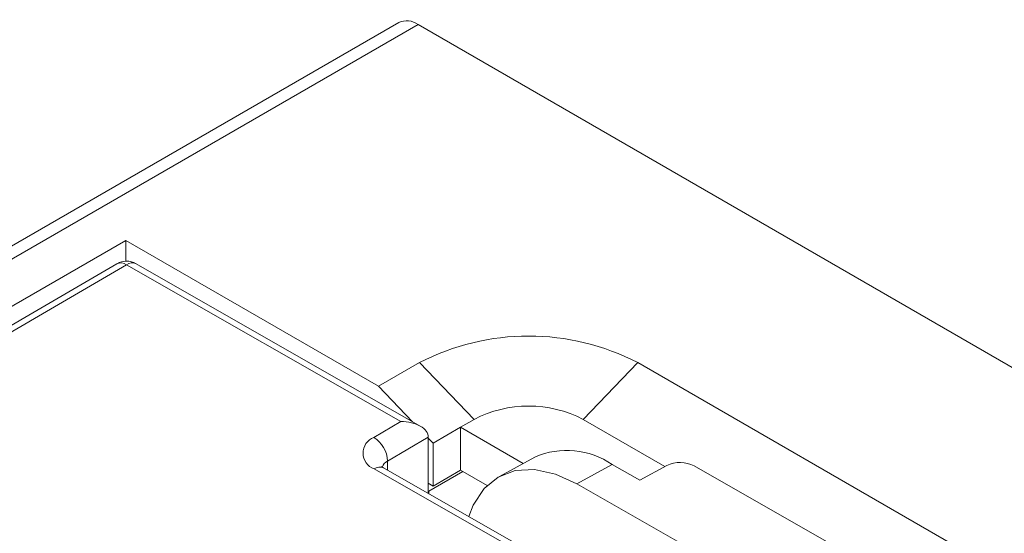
# Model space of a CAD drawing. Header units: millimetres. Extents: x -420 to 420, y -297 to 297.
# Tile 143 of 146: x 299 to 324, y 233 to 246. Entities that reach past the tile are written whole.
import ezdxf

# ---------------------------------------------------------------- set-up
doc = ezdxf.new("R2010")
doc.units = ezdxf.units.MM
doc.header["$MEASUREMENT"] = 0
doc.layers.add('layer 1', color=7, linetype='Continuous')

msp = doc.modelspace()

# ---------------------------------------------------------------- linework, layer by layer
at = {"layer": 'layer 1', "lineweight": 9}
for points in [[(308.3302, 246.0568), (308.3302, 246.0568), (249.6971, 212.2086), (249.6971, 212.2086)], [(308.8301, 246.0073), (308.6842, 246.1118), (308.4937, 246.1307), (308.3302, 246.0568)], [(308.8301, 246.0073), (308.8301, 246.0073), (250.1971, 212.1591), (250.1971, 212.1591)], [(353.3779, 220.2904), (353.3779, 220.2904), (308.8301, 246.0073), (308.8301, 246.0073)], [(301.2641, 240.4149), (301.2641, 240.4149), (255.7264, 214.1265), (255.7264, 214.1265)], [(307.8048, 236.639), (307.8048, 236.639), (301.2641, 240.4149), (301.2641, 240.4149)], [(301.2641, 239.8784), (301.2641, 239.8784), (301.2641, 240.4149), (301.2641, 240.4149)], [(301.0275, 239.8105), (301.0275, 239.8105), (256.7136, 213.9594), (256.7136, 213.9594)], [(301.2794, 239.7869), (301.2794, 239.7869), (256.9656, 213.9358), (256.9656, 213.9358)], [(301.5275, 239.8128), (301.3724, 239.9014), (301.1818, 239.9005), (301.0275, 239.8105)], [(301.2794, 239.7869), (301.2061, 239.8402), (301.1095, 239.8492), (301.0275, 239.8105)], [(301.5275, 239.8128), (301.4461, 239.8491), (301.3516, 239.8392), (301.2794, 239.7869)], [(308.3874, 235.7263), (308.3874, 235.7263), (301.2794, 239.7869), (301.2794, 239.7869)], [(308.8861, 235.609), (308.8861, 235.609), (301.5275, 239.8128), (301.5275, 239.8128)], [(314.5223, 237.2513), (312.7487, 238.1703), (310.6391, 238.1703), (308.8655, 237.2513)], [(307.8048, 236.639), (307.8048, 236.639), (308.8655, 237.2513), (308.8655, 237.2513)], [(310.2797, 235.7817), (310.2797, 235.7817), (308.8655, 237.2513), (308.8655, 237.2513)], [(313.1081, 235.7817), (313.1081, 235.7817), (314.5223, 237.2513), (314.5223, 237.2513)], [(314.5223, 237.2513), (314.5223, 237.2513), (331.4929, 227.4544), (331.4929, 227.4544)], [(308.686, 235.7233), (308.686, 235.7233), (307.8048, 236.639), (307.8048, 236.639)], [(313.1081, 235.7817), (312.2213, 236.2412), (311.1665, 236.2412), (310.2797, 235.7817)], [(307.684, 235.316), (307.684, 235.316), (308.3874, 235.7263), (308.3874, 235.7263)], [(308.3874, 235.7263), (308.3874, 235.7263), (308.3874, 235.7263), (308.3874, 235.7263)], [(308.8874, 235.6082), (308.8874, 235.6082), (308.8874, 235.6082), (308.8874, 235.6082)], [(310.2797, 235.7817), (310.2797, 235.7817), (309.9261, 235.5776), (309.9261, 235.5776)], [(315.2221, 234.5613), (315.2221, 234.5613), (313.1081, 235.7817), (313.1081, 235.7817)], [(309.9261, 235.5776), (309.9261, 235.5776), (309.219, 235.1694), (309.219, 235.1694)], [(309.9261, 234.4682), (309.9261, 234.4682), (309.9261, 235.5776), (309.9261, 235.5776)], [(309.9261, 235.5776), (309.9261, 235.5776), (311.5491, 234.6406), (311.5491, 234.6406)], [(308.0394, 234.7047), (308.0279, 234.9543), (307.8952, 235.1825), (307.684, 235.316)], [(309.0945, 235.3202), (309.0945, 235.3202), (308.0394, 234.7047), (308.0394, 234.7047)], [(309.0945, 235.3202), (309.0945, 235.3202), (309.0945, 235.3201), (309.0945, 235.3201)], [(309.0945, 233.8656), (309.0945, 233.8656), (309.0945, 235.3202), (309.0945, 235.3202)], [(309.219, 235.1694), (309.219, 235.1694), (309.0945, 235.2988), (309.0945, 235.2988)], [(309.219, 234.0557), (309.219, 234.0557), (309.219, 235.1694), (309.219, 235.1694)], [(313.8579, 234.6113), (313.2684, 235.0215), (312.5079, 235.0949), (311.8509, 234.805)], [(308.0394, 234.7047), (307.9738, 234.6729), (307.9239, 234.6159), (307.901, 234.5467)], [(308.0394, 234.7047), (308.0394, 234.7047), (308.0394, 234.4683), (308.0394, 234.4683)], [(311.8509, 234.805), (311.8509, 234.805), (310.9369, 234.3071), (310.9369, 234.3071)], [(313.8579, 234.6113), (313.8579, 234.6113), (312.944, 234.1134), (312.944, 234.1134)], [(313.8579, 234.6113), (313.8579, 234.6113), (314.5687, 234.2053), (314.5687, 234.2053)], [(315.2717, 234.5883), (315.2717, 234.5883), (314.5687, 234.2053), (314.5687, 234.2053)], [(315.9786, 234.5768), (315.7579, 234.6915), (315.4961, 234.6958), (315.2717, 234.5883)], [(315.9786, 234.5768), (315.9786, 234.5768), (325.9298, 228.892), (325.9298, 228.892)], [(307.9395, 234.5255), (307.8581, 234.5617), (307.7636, 234.5519), (307.6914, 234.4996)], [(326.883, 223.5359), (326.883, 223.5359), (307.6914, 234.4996), (307.6914, 234.4996)], [(327.131, 223.5618), (327.131, 223.5618), (307.9395, 234.5255), (307.9395, 234.5255)], [(309.113, 233.9241), (309.113, 233.9241), (309.9908, 234.4309), (309.9908, 234.4309)], [(309.9261, 234.4682), (309.9261, 234.4682), (309.219, 234.0557), (309.219, 234.0557)], [(310.6161, 234.0699), (310.6161, 234.0699), (309.9261, 234.4682), (309.9261, 234.4682)], [(309.0945, 234.1276), (309.0945, 234.1276), (309.219, 234.0557), (309.219, 234.0557)], [(312.944, 234.1134), (312.944, 234.1134), (325.0276, 227.2104), (325.0276, 227.2104)], [(309.113, 233.9241), (309.113, 233.9241), (309.0945, 233.9348), (309.0945, 233.9348)], [(309.113, 233.9241), (309.113, 233.9241), (309.113, 233.8551), (309.113, 233.8551)]]:
    msp.add_open_spline(points, degree=3, dxfattribs=at)
for points, knots in [([(309.0945, 235.3202), (309.0945, 235.4285), (309.02, 235.5321), (308.8874, 235.6082), (308.8874, 235.6082), (308.7548, 235.6844), (308.575, 235.7269), (308.3874, 235.7263)], [0, 0, 0, 0, 0.3333333, 0.3333333, 0.3333333, 0.3333333, 1, 1, 1, 1]), ([(309.0945, 235.3202), (309.0945, 235.4285), (309.02, 235.5321), (308.8874, 235.6082), (308.8874, 235.6082), (308.7548, 235.6844), (308.575, 235.7269), (308.3874, 235.7263)], [0, 0, 0, 0, 0.3333333, 0.3333333, 0.3333333, 0.3333333, 1, 1, 1, 1]), ([(309.0945, 235.3202), (309.0945, 235.4285), (309.02, 235.5321), (308.8874, 235.6082), (308.8874, 235.6082), (308.7548, 235.6844), (308.575, 235.7269), (308.3874, 235.7263)], [0, 0, 0, 0, 0.3333333, 0.3333333, 0.3333333, 0.3333333, 1, 1, 1, 1]), ([(309.0945, 235.3202), (309.0945, 235.4285), (309.02, 235.5321), (308.8874, 235.6082), (308.8874, 235.6082), (308.7548, 235.6844), (308.575, 235.7269), (308.3874, 235.7263)], [0, 0, 0, 0, 0.3333333, 0.3333333, 0.3333333, 0.3333333, 1, 1, 1, 1]), ([(309.0945, 235.3202), (309.0945, 235.4285), (309.02, 235.5321), (308.8874, 235.6082), (308.8874, 235.6082), (308.7548, 235.6844), (308.575, 235.7269), (308.3874, 235.7263)], [0, 0, 0, 0, 0.3333333, 0.3333333, 0.3333333, 0.3333333, 1, 1, 1, 1]), ([(309.0945, 235.3202), (309.0945, 235.4285), (309.02, 235.5321), (308.8874, 235.6082), (308.8874, 235.6082), (308.7548, 235.6844), (308.575, 235.7269), (308.3874, 235.7263)], [0, 0, 0, 0, 0.3333333, 0.3333333, 0.3333333, 0.3333333, 1, 1, 1, 1]), ([(309.0945, 235.3202), (309.0945, 235.4284), (309.02, 235.5321), (308.8874, 235.6082), (308.8874, 235.6082), (308.7548, 235.6844), (308.575, 235.7269), (308.3874, 235.7263)], [0, 0, 0, 0, 0.3333333, 0.3333333, 0.3333333, 0.3333333, 1, 1, 1, 1]), ([(309.0945, 235.3202), (309.0945, 235.4284), (309.02, 235.5321), (308.8874, 235.6082), (308.8874, 235.6082), (308.7548, 235.6844), (308.575, 235.7269), (308.3874, 235.7263)], [0, 0, 0, 0, 0.3333333, 0.3333333, 0.3333333, 0.3333333, 1, 1, 1, 1]), ([(309.0945, 235.3202), (309.0945, 235.4284), (309.02, 235.5321), (308.8874, 235.6082), (308.8874, 235.6082), (308.7548, 235.6844), (308.575, 235.7269), (308.3874, 235.7263)], [0, 0, 0, 0, 0.3333333, 0.3333333, 0.3333333, 0.3333333, 1, 1, 1, 1]), ([(309.0945, 235.3202), (309.0945, 235.4284), (309.02, 235.5321), (308.8874, 235.6082), (308.8874, 235.6082), (308.7548, 235.6844), (308.575, 235.7269), (308.3874, 235.7263)], [0, 0, 0, 0, 0.3333333, 0.3333333, 0.3333333, 0.3333333, 1, 1, 1, 1]), ([(309.0945, 235.3202), (309.0945, 235.4284), (309.02, 235.5321), (308.8874, 235.6082), (308.8874, 235.6082), (308.7548, 235.6844), (308.575, 235.7269), (308.3874, 235.7263)], [0, 0, 0, 0, 0.3333333, 0.3333333, 0.3333333, 0.3333333, 1, 1, 1, 1]), ([(309.0945, 235.3202), (309.0945, 235.4284), (309.02, 235.5321), (308.8874, 235.6082), (308.8874, 235.6082), (308.7548, 235.6844), (308.575, 235.7269), (308.3874, 235.7263)], [0, 0, 0, 0, 0.3333333, 0.3333333, 0.3333333, 0.3333333, 1, 1, 1, 1]), ([(309.0945, 235.3202), (309.0945, 235.4284), (309.02, 235.5321), (308.8874, 235.6082), (308.8874, 235.6082), (308.7548, 235.6844), (308.575, 235.7269), (308.3874, 235.7263)], [0, 0, 0, 0, 0.3333333, 0.3333333, 0.3333333, 0.3333333, 1, 1, 1, 1]), ([(309.0945, 235.3202), (309.0945, 235.4284), (309.02, 235.5321), (308.8874, 235.6082), (308.8874, 235.6082), (308.7548, 235.6844), (308.575, 235.7269), (308.3874, 235.7263)], [0, 0, 0, 0, 0.3333333, 0.3333333, 0.3333333, 0.3333333, 1, 1, 1, 1]), ([(309.0945, 235.3202), (309.0945, 235.4284), (309.02, 235.5321), (308.8874, 235.6082), (308.8874, 235.6082), (308.7548, 235.6844), (308.575, 235.7269), (308.3874, 235.7263)], [0, 0, 0, 0, 0.3333333, 0.3333333, 0.3333333, 0.3333333, 1, 1, 1, 1]), ([(309.0945, 235.3202), (309.0945, 235.4284), (309.02, 235.5321), (308.8874, 235.6082), (308.8874, 235.6082), (308.7548, 235.6844), (308.575, 235.7269), (308.3874, 235.7263)], [0, 0, 0, 0, 0.3333333, 0.3333333, 0.3333333, 0.3333333, 1, 1, 1, 1]), ([(309.0945, 235.3202), (309.0945, 235.4284), (309.02, 235.5321), (308.8874, 235.6082), (308.8874, 235.6082), (308.7548, 235.6844), (308.575, 235.7269), (308.3874, 235.7263)], [0, 0, 0, 0, 0.3333333, 0.3333333, 0.3333333, 0.3333333, 1, 1, 1, 1]), ([(309.0945, 235.3202), (309.0945, 235.4284), (309.02, 235.5321), (308.8874, 235.6082), (308.8874, 235.6082), (308.7548, 235.6844), (308.575, 235.7269), (308.3874, 235.7263)], [0, 0, 0, 0, 0.3333333, 0.3333333, 0.3333333, 0.3333333, 1, 1, 1, 1]), ([(309.0945, 235.3201), (309.0945, 235.4284), (309.02, 235.532), (308.8874, 235.6082), (308.8874, 235.6082), (308.7548, 235.6844), (308.575, 235.7268), (308.3874, 235.7263)], [0, 0, 0, 0, 0.3333333, 0.3333333, 0.3333333, 0.3333333, 1, 1, 1, 1]), ([(309.0945, 235.3201), (309.0945, 235.4284), (309.02, 235.532), (308.8874, 235.6082), (308.8874, 235.6082), (308.7548, 235.6844), (308.575, 235.7268), (308.3874, 235.7263)], [0, 0, 0, 0, 0.3333333, 0.3333333, 0.3333333, 0.3333333, 1, 1, 1, 1]), ([(309.0945, 235.3201), (309.0945, 235.4284), (309.02, 235.532), (308.8874, 235.6082), (308.8874, 235.6082), (308.7548, 235.6844), (308.575, 235.7268), (308.3874, 235.7263)], [0, 0, 0, 0, 0.3333333, 0.3333333, 0.3333333, 0.3333333, 1, 1, 1, 1]), ([(307.684, 235.316), (307.5151, 235.2501), (307.4044, 235.0866), (307.4061, 234.9052), (307.4061, 234.9052), (307.4077, 234.7239), (307.5213, 234.5624), (307.6914, 234.4996)], [0, 0, 0, 0, 0.3333333, 0.3333333, 0.3333333, 0.3333333, 1, 1, 1, 1]), ([(307.9395, 234.5255), (307.9173, 234.5409), (307.8951, 234.5563), (307.8864, 234.5627), (307.8864, 234.5627), (307.8801, 234.5673), (307.8809, 234.5671), (307.8816, 234.5669)], [0, 0, 0, 0, 0.3333333, 0.3333333, 0.3333333, 0.3333333, 1, 1, 1, 1]), ([(312.944, 234.1134), (312.944, 234.1134), (312.3875, 234.3665), (312.3875, 234.3665), (312.3875, 234.3665), (312.3875, 234.3665), (311.8489, 234.4823), (311.8489, 234.4823), (311.8489, 234.4823), (311.8489, 234.4823), (311.3487, 234.4565), (311.3487, 234.4565), (311.3487, 234.4565), (311.3487, 234.4565), (310.9062, 234.2899), (310.9062, 234.2899), (310.9062, 234.2899), (310.9062, 234.2899), (310.5385, 233.9889), (310.5385, 233.9889), (310.5385, 233.9889), (310.5385, 233.9889), (310.2597, 233.5653), (310.2597, 233.5653), (310.2597, 233.5653), (310.2597, 233.5653), (310.1422, 233.2671), (310.1422, 233.2671)], [0, 0, 0, 0, 0.125, 0.125, 0.125, 0.125, 0.25, 0.25, 0.25, 0.25, 0.375, 0.375, 0.375, 0.375, 0.5, 0.5, 0.5, 0.5, 0.625, 0.625, 0.625, 0.625, 0.75, 0.75, 0.75, 0.75, 1, 1, 1, 1])]:
    msp.add_open_spline(points, degree=3, knots=knots, dxfattribs=at)

doc.saveas('drawing.dxf')
